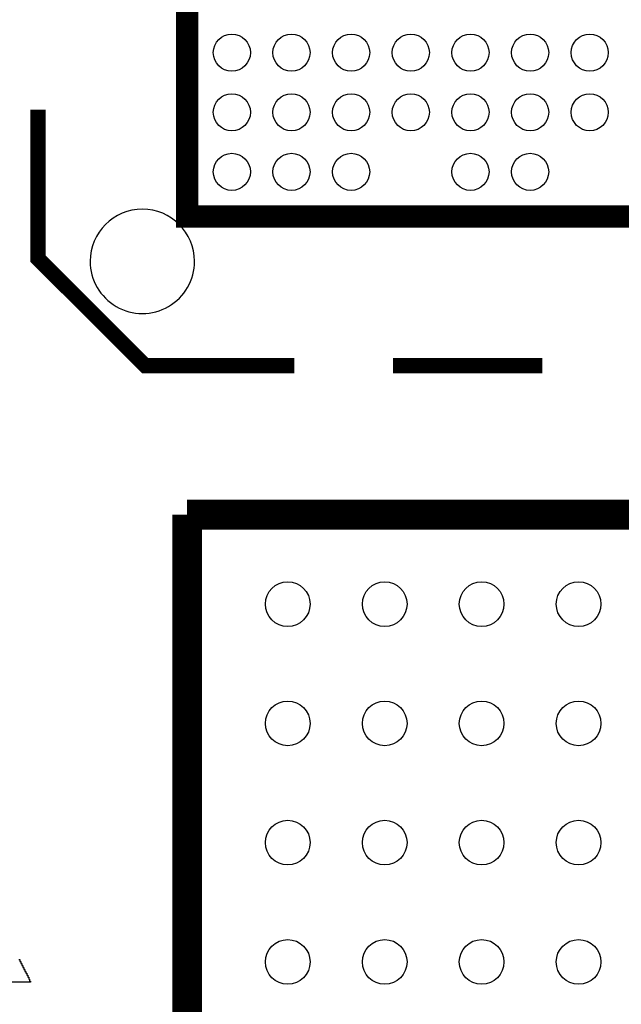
# Model space of a CAD drawing. Extents: x -3 to 88, y 0 to 100.
# Tile 9 of 15: x 50.7 to 54.74, y 12.89 to 19.49. Entities that reach past the tile are written whole.
import ezdxf

# ---------------------------------------------------------------- set-up
doc = ezdxf.new("R2010")
doc.units = 0
for name, color, linetype in [('BG_SILKSCREEN_TOP', 7, 'CONTINUOUS'), ('PG_SILKSCREEN_TOP', 253, 'CONTINUOUS'), ('PIN_TOP', 92, 'CONTINUOUS')]:
    doc.layers.add(name, color=color, linetype=linetype)

msp = doc.modelspace()

# ---------------------------------------------------------------- linework, layer by layer
at = {"layer": 'BG_SILKSCREEN_TOP'}
msp.add_lwpolyline([(50.697181, 13.185267), (50.703734, 13.185267), (50.703734, 13.172161), (50.710287, 13.172161), (50.710287, 13.159054), (50.71684, 13.159054), (50.71684, 13.145948), (50.723394, 13.145948), (50.723394, 13.132841), (50.729947, 13.132841), (50.729947, 13.119735), (50.7365, 13.119735), (50.7365, 13.106629), (50.743053, 13.106629), (50.743053, 13.093522), (50.749606, 13.093522), (50.749606, 13.080416), (50.75616, 13.080416), (50.75616, 13.067309), (50.762713, 13.067309), (50.762713, 13.054203), (50.769266, 13.054203), (50.769266, 13.041097), (50.775819, 13.041097), (50.775819, 13.033883), (44.778981, 13.033883)], dxfattribs=at)
at = {"layer": 'PG_SILKSCREEN_TOP'}
for points, const_width in [([(51.82489, 35.17011), (51.82489, 18.16989), (68.82511, 18.16989)], 0.150012), ([(52.543507, 17.169892), (51.543509, 17.169892), (50.824892, 17.888204), (50.824892, 18.888202)], 0.1016), ([(54.205911, 17.169892), (53.205888, 17.169892)], 0.1016), ([(51.82489, 6.170016), (51.82489, 16.170021)], 0.199898), ([(51.82489, 16.170021), (66.825089, 16.170021)], 0.199898)]:
    msp.add_lwpolyline(points, dxfattribs=dict(at, const_width=const_width))
msp.add_lwpolyline([(51.875004, 17.869992, 1), (51.174996, 17.870008, 1)], format="xyb", close=True, dxfattribs=at)
at = {"layer": 'PIN_TOP'}
for centre, radius in [((52.125093, 19.269989), 0.124447), ((52.524889, 19.269989), 0.124447), ((52.924989, 19.269989), 0.124447), ((53.324989, 19.269989), 0.124447), ((53.725089, 19.269989), 0.124447), ((54.125089, 19.269989), 0.124447), ((54.52491, 19.269989), 0.124447), ((52.125093, 18.869889), 0.124447), ((52.524889, 18.869889), 0.124447), ((52.924989, 18.869889), 0.124447), ((53.324989, 18.869889), 0.124447), ((53.725089, 18.869889), 0.124447), ((54.125089, 18.869889), 0.124447), ((54.52491, 18.869889), 0.124447), ((52.125093, 18.470093), 0.124447), ((52.524889, 18.470093), 0.124447), ((52.924989, 18.470093), 0.124447), ((53.725089, 18.470093), 0.124447), ((54.125089, 18.470093), 0.124447), ((52.499997, 15.569997), 0.149847), ((53.150008, 15.569997), 0.149847), ((53.799994, 15.569997), 0.149847), ((54.450005, 15.569997), 0.149847), ((52.499997, 14.769897), 0.149847), ((53.150008, 14.769897), 0.149847), ((53.799994, 14.769897), 0.149847), ((54.450005, 14.769897), 0.149847), ((52.499997, 13.970102), 0.149847), ((53.150008, 13.970102), 0.149847), ((53.799994, 13.970102), 0.149847), ((54.450005, 13.970102), 0.149847), ((52.499997, 13.170002), 0.149847), ((53.150008, 13.170002), 0.149847), ((53.799994, 13.170002), 0.149847), ((54.450005, 13.170002), 0.149847)]:
    msp.add_circle(centre, radius, dxfattribs=at)

doc.saveas('drawing.dxf')
